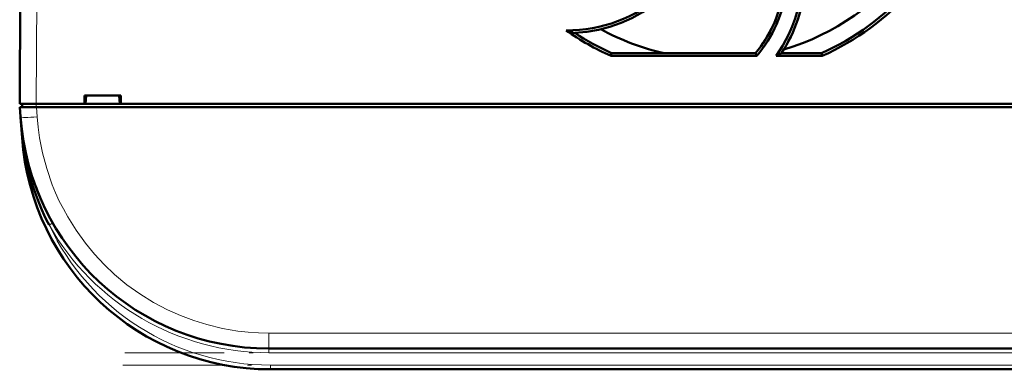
# Model space of a CAD drawing. Extents: x -2073 to 2460, y -1838 to 686.
# Tile 28 of 94: x 18 to 137, y -1610 to -1568. Entities that reach past the tile are written whole.
import ezdxf

# ---------------------------------------------------------------- set-up
doc = ezdxf.new("R2010")
doc.units = 0
doc.linetypes.add('DASHDOT', pattern=[18.5, 12, -3, 0.5, -3])

msp = doc.modelspace()

# ---------------------------------------------------------------- linework, layer by layer
at = {"color": 7, "lineweight": 50}
for p, q in [((18.07, -1578.44), (18.49, -1496.39)), ((89.34, -1572.67), (89.41, -1572.34)), ((89.41, -1572.34), (106.77, -1572.34)), ((106.77, -1572.34), (106.92, -1572.67)), ((109.88, -1572.34), (114.72, -1572.34)), ((114.72, -1572.34), (114.79, -1572.67)), ((106.92, -1572.67), (89.34, -1572.67)), ((114.79, -1572.67), (109.25, -1572.67)), ((18.07, -1578.44), (20.07, -1578.44)), ((18.37, -1578.44), (18.37, -1578.84)), ((20.07, -1578.44), (25.86, -1578.44)), ((25.86, -1578.44), (25.86, -1577.44)), ((25.86, -1577.44), (30.27, -1577.44)), ((25.86, -1578.44), (26, -1578.44)), ((25.92, -1578.44), (30.22, -1578.44)), ((26, -1578.44), (26.07, -1577.44)), ((30.07, -1577.44), (30.13, -1578.44)), ((30.13, -1578.44), (30.27, -1578.44)), ((30.27, -1577.44), (30.27, -1578.44)), ((30.27, -1578.44), (149.86, -1578.44)), ((18.18, -1580.03), (18.09, -1578.84)), ((18.09, -1578.84), (20.09, -1578.84)), ((273.04, -1578.84), (20.09, -1578.84)), ((18.18, -1580.07), (18.35, -1582.53)), ((20.52, -1589.75), (20.62, -1589.98)), ((245.03, -1607.94), (48.1, -1607.94)), ((244.85, -1610.44), (48.28, -1610.44))]:
    msp.add_line(p, q, dxfattribs=at)
at = {"color": 7, "lineweight": 18}
for p, q in [((20.49, -1496.39), (20.07, -1578.44)), ((20.06, -1578.84), (20.06, -1578.44)), ((20.09, -1578.84), (20.17, -1580.03)), ((18.35, -1582.53), (18.4, -1582.53)), ((18.45, -1582.9), (18.4, -1582.53)), ((21.92, -1592.87), (22.04, -1592.8)), ((21.61, -1593.05), (21.92, -1592.87)), ((245.03, -1606.08), (48.1, -1606.08)), ((48.1, -1607.94), (48.1, -1606.08)), ((48.1, -1607.94), (48.1, -1608.44)), ((245.03, -1608.44), (48.1, -1608.44)), ((48.28, -1609.94), (48.28, -1610.44)), ((244.85, -1609.94), (48.28, -1609.94))]:
    msp.add_line(p, q, dxfattribs=at)
at = {"color": 7, "linetype": 'DASHDOT', "lineweight": 18, "ltscale": 0.012015}
msp.add_line((20.06, -1578.4), (20.06, -1578.88), dxfattribs=at)
at = {"color": 7, "linetype": 'DASHDOT', "lineweight": 18}
for p, q in [((264.72, -1608.44), (28.41, -1608.44)), ((264.51, -1609.94), (28.62, -1609.94))]:
    msp.add_line(p, q, dxfattribs=at)
at = {"color": 7, "lineweight": 50}
for points in [[(109.25, -1572.67), (110.07, -1571.4), (110.78, -1570.07), (111.19, -1569.14), (111.54, -1568.18), (111.84, -1567.21), (112.08, -1566.23), (112.3, -1564.95), (112.42, -1563.65)], [(84.98, -1569.91), (86.43, -1569.77), (87.84, -1569.52), (89.21, -1569.16), (90.55, -1568.69), (91.85, -1568.11), (93.16, -1567.39), (94.41, -1566.55), (95.6, -1565.59)]]:
    msp.add_lwpolyline(points, dxfattribs=at)
at = {"color": 7, "lineweight": 18}
msp.add_lwpolyline([(20.17, -1580.03), (20.28, -1581.27), (20.46, -1582.53), (20.82, -1584.36), (21.32, -1586.23), (21.99, -1588.2), (22.4, -1589.18), (22.84, -1590.16), (23.33, -1591.12), (23.85, -1592.08), (24.86, -1593.69), (25.98, -1595.24), (27.08, -1596.57), (28.26, -1597.83), (29.51, -1599.02), (31, -1600.25), (32.55, -1601.36), (34.19, -1602.38), (35.87, -1603.27), (37.45, -1603.97), (39.04, -1604.57), (40.63, -1605.06), (42.51, -1605.52), (44.35, -1605.83), (45.62, -1605.97), (46.86, -1606.05), (48.1, -1606.08)], dxfattribs=at)
at = {"color": 7, "lineweight": 50}
for centre, radius, start, end in [((102.07, -1544.04), 29, 286.2315, 323.7054), ((95.26, -1562.7), 17.52, 326.5978, 356.2294), ((84.06, -1552.41), 17.19, 269.6099, 311.8037), ((95.23, -1562.68), 15.04, 320.0658, 350.9047), ((95.28, -1562.72), 15.31, 319.4728, 353.1414), ((102.09, -1544.1), 31.27, 293.968, 318.582), ((102.05, -1544.1), 31.27, 234.6392, 246.0312), ((90.97, -1547.82), 22.89, 252.1217, 254.8313), ((102.07, -1544.03), 31.01, 236.5575, 245.9004), ((102.07, -1544.04), 29, 241.2347, 257.3856), ((91.89, -1538.92), 37.95, 297.2133, 298.2943), ((48.1, -1577.94), 30, 184, 270), ((48.28, -1580.44), 30, 184, 270), ((18.41, -1582.76), 0.135, 285.2868, 317.5746), ((48.18, -1579.2), 29.96, 187.0814, 207.5257), ((47.92, -1578.01), 29.8, 198.5314, 203.1815), ((48.13, -1577.93), 30.03, 205.6025, 209.691)]:
    msp.add_arc(centre, radius, start, end, dxfattribs=at)
at = {"color": 7, "lineweight": 18}
for centre, radius, start, end in [((78.91, -1575.79), 60.88, 184.0416, 186.3583), ((48.1, -1577.94), 30.5, 209.6942, 269.9999), ((48.28, -1580.44), 29.5, 205.3037, 270)]:
    msp.add_arc(centre, radius, start, end, dxfattribs=at)
at = {"color": 7, "lineweight": 50}
for centre, major_axis, ratio, start_param, end_param in [((-12490.11, 2669.37), (12601.98, -4237.65), 0.035671, 6.273743, 6.292631), ((-7526.76, 1912.53), (7635.68, -3481.46), 0.041507, 6.271704, 6.294669), ((-12197.7, 15246.53), (12318.09, -16815.59), 0.038131, 6.274988, 6.291384)]:
    msp.add_ellipse(centre, major_axis=major_axis, ratio=ratio, start_param=start_param, end_param=end_param, dxfattribs=at)
at = {"color": 7, "lineweight": 18}
for centre, major_axis, ratio, start_param, end_param in [((20.17, -1579.89), (2, 0.14), 0.069587, 3.141593, 4.707523), ((17.96, -1582.56), (0.495, 0.076), 0.164442, 5.813966, 6.277967)]:
    msp.add_ellipse(centre, major_axis=major_axis, ratio=ratio, start_param=start_param, end_param=end_param, dxfattribs=at)

doc.saveas('drawing.dxf')
